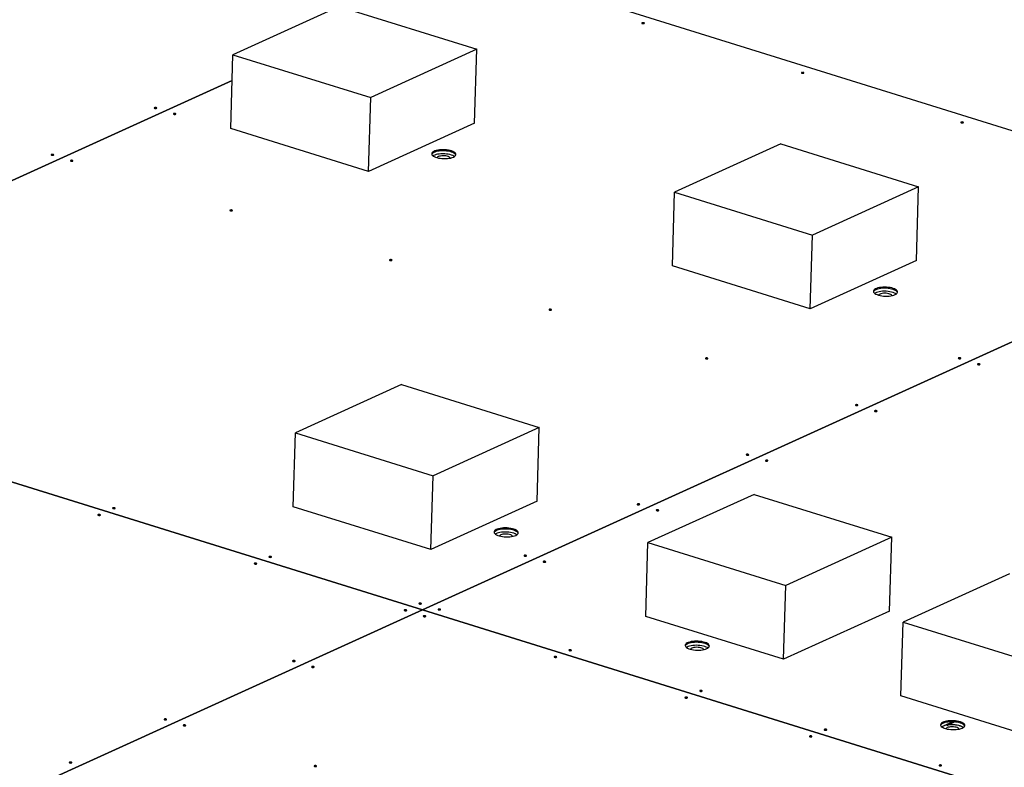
# Model space of a CAD drawing. Header units: millimetres. Extents: x 0 to 841, y 0 to 594.
# Tile 44 of 155: x 420 to 451, y 112 to 136. Entities that reach past the tile are written whole.
import ezdxf

# ---------------------------------------------------------------- set-up
doc = ezdxf.new("R2010")
doc.units = ezdxf.units.MM
doc.layers.add('TRAIT-FORT', color=4, linetype='Continuous', lineweight=25)

msp = doc.modelspace()

# ---------------------------------------------------------------- linework, layer by layer
at = {"layer": 'TRAIT-FORT', "color": 4, "linetype": 'Continuous', "lineweight": 25}
for p, q in [((434.67299, 137.31752), (459.61395, 129.56001)), ((430.18332, 136.06649), (426.89007, 134.57021)), ((430.18332, 136.06649), (434.45686, 134.73727)), ((434.45686, 134.73727), (431.1636, 133.24099)), ((434.38835, 132.45033), (434.45686, 134.73727)), ((426.82155, 132.28327), (426.89007, 134.57021)), ((426.89007, 134.57021), (431.1636, 133.24099)), ((426.86611, 133.77065), (416.68459, 129.14471)), ((416.68479, 129.14465), (426.86611, 133.77049)), ((431.09509, 130.95405), (431.1636, 133.24099)), ((431.09509, 130.95405), (426.82155, 132.28327)), ((434.38835, 132.45033), (431.09509, 130.95405)), ((443.88373, 131.80522), (440.59048, 130.30894)), ((443.88373, 131.80522), (448.15727, 130.476)), ((448.15727, 130.476), (444.86401, 128.97972)), ((448.08876, 128.18906), (448.15727, 130.476)), ((440.52196, 128.022), (440.59048, 130.30894)), ((440.59048, 130.30894), (444.86401, 128.97972)), ((459.61395, 129.56001), (432.76652, 117.36198)), ((432.76671, 117.36192), (459.61414, 129.55995)), ((444.7955, 126.69278), (444.86401, 128.97972)), ((444.7955, 126.69278), (440.52196, 128.022)), ((448.08876, 128.18906), (444.7955, 126.69278)), ((407.82541, 125.11942), (432.76636, 117.36191)), ((432.76652, 117.36198), (407.82556, 125.11949)), ((432.11988, 124.34385), (428.82662, 122.84757)), ((432.11988, 124.34385), (436.3934, 123.01463)), ((428.7581, 120.56063), (428.82662, 122.84757)), ((428.82662, 122.84757), (433.10014, 121.51835)), ((436.3934, 123.01463), (433.10014, 121.51835)), ((436.32489, 120.72769), (436.3934, 123.01463)), ((433.03163, 119.23141), (433.10014, 121.51835)), ((443.05507, 120.94265), (439.76181, 119.44637)), ((443.05507, 120.94265), (447.3286, 119.61344)), ((436.32489, 120.72769), (433.03163, 119.23141)), ((433.03163, 119.23141), (428.7581, 120.56063)), ((439.6933, 117.15943), (439.76181, 119.44637)), ((439.76181, 119.44637), (444.03533, 118.11716)), ((447.3286, 119.61344), (444.03533, 118.11716)), ((447.26009, 117.3265), (447.3286, 119.61344)), ((450.97354, 118.4797), (447.68027, 116.98342)), ((443.96682, 115.83022), (444.03533, 118.11716)), ((432.76636, 117.36191), (414.91908, 109.25306)), ((414.91928, 109.253), (432.76656, 117.36185)), ((432.76636, 117.36176), (432.76636, 117.36191)), ((432.76652, 117.36198), (432.76651, 117.36183)), ((432.76656, 117.36185), (457.01471, 109.81983)), ((432.76671, 117.3618), (432.76671, 117.36192)), ((457.01486, 109.8199), (432.76671, 117.36192)), ((447.26009, 117.3265), (443.96682, 115.83022)), ((443.96682, 115.83022), (439.6933, 117.15943)), ((447.61176, 114.69648), (447.68027, 116.98342)), ((447.68027, 116.98342), (451.95379, 115.6542)), ((451.88528, 113.36727), (447.61176, 114.69648)), ((448.89112, 113.74185), (448.8786, 113.73615)), ((449.2227, 113.8925), (448.94023, 113.76416)), ((449.06264, 113.79243), (449.27575, 113.88925))]:
    msp.add_line(p, q, dxfattribs=at)
at = {"layer": 'TRAIT-FORT', "color": 4, "linetype": 'Continuous', "lineweight": 25, "flags": 128}
for points in [[(439.64494, 135.53756), (439.65187, 135.54256), (439.65292, 135.54829), (439.64793, 135.55389), (439.63767, 135.5585), (439.62369, 135.56143), (439.60813, 135.56222), (439.59335, 135.56076), (439.58159, 135.55727), (439.57467, 135.55227), (439.57361, 135.54654), (439.5786, 135.54094), (439.58886, 135.53633), (439.60284, 135.5334), (439.6184, 135.53261), (439.63319, 135.53407), (439.64494, 135.53756)], [(444.59358, 133.99836), (444.60051, 134.00336), (444.60156, 134.00909), (444.59658, 134.01469), (444.58631, 134.0193), (444.57234, 134.02223), (444.55677, 134.02302), (444.54199, 134.02156), (444.53024, 134.01807), (444.52331, 134.01307), (444.52225, 134.00734), (444.52724, 134.00174), (444.5375, 133.99713), (444.55148, 133.9942), (444.56704, 133.99341), (444.58183, 133.99487), (444.59358, 133.99836)], [(424.52016, 132.90779), (424.52709, 132.91278), (424.52814, 132.91851), (424.52316, 132.92411), (424.5129, 132.92873), (424.49892, 132.93165), (424.48335, 132.93244), (424.46857, 132.93098), (424.45682, 132.92749), (424.44989, 132.92249), (424.44884, 132.91676), (424.45382, 132.91116), (424.46408, 132.90655), (424.47806, 132.90362), (424.49363, 132.90283), (424.50841, 132.90429), (424.52016, 132.90779)], [(425.114, 132.72308), (425.12093, 132.72808), (425.12198, 132.73381), (425.117, 132.73941), (425.10673, 132.74402), (425.09275, 132.74695), (425.07719, 132.74774), (425.06241, 132.74628), (425.05065, 132.74278), (425.04373, 132.73779), (425.04267, 132.73206), (425.04766, 132.72646), (425.05792, 132.72184), (425.0719, 132.71892), (425.08746, 132.71813), (425.10225, 132.71959), (425.114, 132.72308)], [(449.54222, 132.45916), (449.54915, 132.46416), (449.5502, 132.46989), (449.54522, 132.47549), (449.53496, 132.4801), (449.52098, 132.48303), (449.50541, 132.48382), (449.49063, 132.48236), (449.47888, 132.47887), (449.47195, 132.47387), (449.4709, 132.46814), (449.47588, 132.46254), (449.48614, 132.45793), (449.50012, 132.455), (449.51569, 132.45421), (449.53047, 132.45567), (449.54222, 132.45916)], [(421.32606, 131.45656), (421.33299, 131.46155), (421.33404, 131.46729), (421.32906, 131.47288), (421.3188, 131.4775), (421.30482, 131.48042), (421.28925, 131.48122), (421.27447, 131.47975), (421.26272, 131.47626), (421.25579, 131.47127), (421.25474, 131.46553), (421.25972, 131.45993), (421.26998, 131.45532), (421.28396, 131.45239), (421.29953, 131.4516), (421.31431, 131.45306), (421.32606, 131.45656)], [(433.72832, 131.39439), (433.75977, 131.41134), (433.78352, 131.43006), (433.79902, 131.45011), (433.8059, 131.47101), (433.804, 131.49229), (433.79337, 131.51343), (433.77426, 131.53395), (433.74711, 131.55336), (433.71256, 131.57121), (433.67142, 131.58709), (433.62465, 131.6006), (433.57336, 131.61145), (433.51873, 131.61938), (433.46206, 131.6242), (433.40467, 131.62579), (433.34791, 131.62413), (433.29311, 131.61925), (433.24154, 131.61126), (433.19443, 131.60035), (433.15287, 131.58678), (433.11784, 131.57086), (433.09016, 131.55297), (433.07047, 131.53353), (433.05925, 131.513), (433.05675, 131.49184), (433.06303, 131.47057), (433.07795, 131.44968), (433.10115, 131.42965), (433.13209, 131.41097), (433.17004, 131.39406), (433.21413, 131.37932), (433.2633, 131.3671), (433.31642, 131.35768), (433.37223, 131.35129), (433.42943, 131.34807), (433.48667, 131.34811), (433.54262, 131.35139), (433.59596, 131.35785), (433.64544, 131.36732), (433.68991, 131.3796), (433.72832, 131.39439)], [(433.80274, 131.45819), (433.79233, 131.47861), (433.77322, 131.49912), (433.74607, 131.51854), (433.71151, 131.53639), (433.67037, 131.55226), (433.62361, 131.56578), (433.57231, 131.57663), (433.51769, 131.58455), (433.46102, 131.58937), (433.40363, 131.59097), (433.34687, 131.5893), (433.29206, 131.58442), (433.2405, 131.57643), (433.19338, 131.56552), (433.15182, 131.55195), (433.11679, 131.53604), (433.08911, 131.51815), (433.06943, 131.49871), (433.05902, 131.48047)], [(433.76218, 131.41292), (433.74328, 131.42567), (433.70873, 131.44352), (433.66759, 131.45939), (433.62083, 131.47291), (433.56953, 131.48376), (433.51491, 131.49168), (433.45824, 131.4965), (433.40085, 131.4981), (433.34409, 131.49643), (433.28928, 131.49155), (433.23772, 131.48356), (433.1906, 131.47265), (433.14904, 131.45908), (433.11401, 131.44316), (433.09679, 131.43286)], [(433.76218, 131.41292), (433.74328, 131.42567), (433.70873, 131.44352), (433.66759, 131.45939), (433.62083, 131.47291), (433.56953, 131.48376), (433.51491, 131.49168), (433.45824, 131.4965), (433.40085, 131.4981), (433.34409, 131.49643), (433.28928, 131.49155), (433.23772, 131.48356), (433.1906, 131.47265), (433.14904, 131.45908), (433.11401, 131.44316), (433.09679, 131.43286)], [(433.6338, 131.36447), (433.63243, 131.36763), (433.62015, 131.38341), (433.59945, 131.39812), (433.57125, 131.41112), (433.53676, 131.42185), (433.4975, 131.42983), (433.45519, 131.43472), (433.41166, 131.4363), (433.36884, 131.4345), (433.32858, 131.42941), (433.29265, 131.42124), (433.26261, 131.41035), (433.23979, 131.39722), (433.22517, 131.38242), (433.22205, 131.3768)], [(421.9199, 131.27185), (421.92683, 131.27685), (421.92788, 131.28258), (421.9229, 131.28818), (421.91263, 131.29279), (421.89866, 131.29572), (421.88309, 131.29651), (421.86831, 131.29505), (421.85656, 131.29156), (421.84963, 131.28656), (421.84857, 131.28083), (421.85356, 131.27523), (421.86382, 131.27062), (421.8778, 131.26769), (421.89336, 131.2669), (421.90815, 131.26836), (421.9199, 131.27185)], [(426.86854, 129.73265), (426.87547, 129.73765), (426.87652, 129.74338), (426.87154, 129.74898), (426.86128, 129.75359), (426.8473, 129.75652), (426.83173, 129.75731), (426.81695, 129.75585), (426.8052, 129.75236), (426.79827, 129.74736), (426.79722, 129.74163), (426.8022, 129.73603), (426.81246, 129.73142), (426.82644, 129.72849), (426.84201, 129.7277), (426.85679, 129.72916), (426.86854, 129.73265)], [(431.81718, 128.19345), (431.82411, 128.19845), (431.82516, 128.20418), (431.82018, 128.20978), (431.80992, 128.21439), (431.79594, 128.21732), (431.78037, 128.21811), (431.76559, 128.21665), (431.75384, 128.21316), (431.74691, 128.20816), (431.74586, 128.20243), (431.75084, 128.19683), (431.7611, 128.19222), (431.77508, 128.18929), (431.79065, 128.1885), (431.80543, 128.18996), (431.81718, 128.19345)], [(447.42718, 127.13357), (447.45862, 127.15052), (447.48238, 127.16924), (447.49787, 127.18928), (447.50476, 127.21019), (447.50286, 127.23147), (447.49223, 127.25261), (447.47312, 127.27313), (447.44597, 127.29254), (447.41142, 127.31039), (447.37028, 127.32626), (447.32351, 127.33978), (447.27221, 127.35063), (447.21759, 127.35856), (447.16092, 127.36338), (447.10353, 127.36497), (447.04677, 127.36331), (446.99196, 127.35843), (446.9404, 127.35044), (446.89329, 127.33953), (446.85173, 127.32596), (446.81669, 127.31004), (446.78901, 127.29215), (446.76933, 127.27271), (446.75811, 127.25217), (446.75561, 127.23102), (446.76189, 127.20975), (446.7768, 127.18886), (446.8, 127.16883), (446.83095, 127.15014), (446.8689, 127.13323), (446.91299, 127.1185), (446.96216, 127.10628), (447.01528, 127.09686), (447.07109, 127.09047), (447.12828, 127.08725), (447.18553, 127.08729), (447.24148, 127.09057), (447.29482, 127.09703), (447.3443, 127.1065), (447.38877, 127.11878), (447.42718, 127.13357)], [(447.5016, 127.19736), (447.49119, 127.21778), (447.47207, 127.2383), (447.44492, 127.25772), (447.41037, 127.27557), (447.36923, 127.29144), (447.32247, 127.30496), (447.27117, 127.31581), (447.21655, 127.32373), (447.15988, 127.32855), (447.10249, 127.33015), (447.04573, 127.32848), (446.99092, 127.3236), (446.93936, 127.31561), (446.89224, 127.3047), (446.85068, 127.29113), (446.81565, 127.27521), (446.78797, 127.25733), (446.76829, 127.23789), (446.75787, 127.21964)], [(447.46104, 127.1521), (447.44214, 127.16484), (447.40759, 127.1827), (447.36645, 127.19857), (447.31968, 127.21209), (447.26839, 127.22294), (447.21377, 127.23086), (447.15709, 127.23568), (447.09971, 127.23728), (447.04294, 127.23561), (446.98814, 127.23073), (446.93657, 127.22274), (446.88946, 127.21183), (446.8479, 127.19826), (446.81287, 127.18234), (446.79565, 127.17204)], [(447.46104, 127.1521), (447.44214, 127.16484), (447.40759, 127.1827), (447.36645, 127.19857), (447.31968, 127.21209), (447.26839, 127.22294), (447.21377, 127.23086), (447.15709, 127.23568), (447.09971, 127.23728), (447.04294, 127.23561), (446.98814, 127.23073), (446.93657, 127.22274), (446.88946, 127.21183), (446.8479, 127.19826), (446.81287, 127.18234), (446.79565, 127.17204)], [(447.32906, 127.11079), (447.31901, 127.12259), (447.29831, 127.1373), (447.2701, 127.1503), (447.23562, 127.16103), (447.19636, 127.16901), (447.15404, 127.1739), (447.11052, 127.17548), (447.0677, 127.17368), (447.02744, 127.16859), (446.9915, 127.16042), (446.96147, 127.14953), (446.93864, 127.1364), (446.92493, 127.1229)], [(436.76583, 126.65425), (436.77275, 126.65925), (436.77381, 126.66498), (436.76882, 126.67058), (436.75856, 126.67519), (436.74458, 126.67812), (436.72902, 126.67891), (436.71423, 126.67745), (436.70248, 126.67396), (436.69555, 126.66896), (436.6945, 126.66323), (436.69948, 126.65763), (436.70975, 126.65302), (436.72372, 126.65009), (436.73929, 126.6493), (436.75407, 126.65076), (436.76583, 126.65425)], [(441.61549, 125.14584), (441.62242, 125.15083), (441.62348, 125.15657), (441.61849, 125.16216), (441.60823, 125.16678), (441.59425, 125.1697), (441.57869, 125.1705), (441.5639, 125.16903), (441.55215, 125.16554), (441.54522, 125.16055), (441.54417, 125.15481), (441.54915, 125.14921), (441.55942, 125.1446), (441.57339, 125.14167), (441.58896, 125.14088), (441.60374, 125.14234), (441.61549, 125.14584)], [(449.46132, 125.15022), (449.46825, 125.15521), (449.4693, 125.16094), (449.46431, 125.16654), (449.45405, 125.17116), (449.44007, 125.17408), (449.42451, 125.17488), (449.40973, 125.17341), (449.39797, 125.16992), (449.39105, 125.16493), (449.38999, 125.15919), (449.39498, 125.15359), (449.40524, 125.14898), (449.41922, 125.14605), (449.43478, 125.14526), (449.44957, 125.14672), (449.46132, 125.15022)], [(450.05515, 124.96551), (450.06208, 124.97051), (450.06314, 124.97624), (450.05815, 124.98184), (450.04789, 124.98645), (450.03391, 124.98938), (450.01835, 124.99017), (450.00356, 124.98871), (449.99181, 124.98522), (449.98488, 124.98022), (449.98383, 124.97449), (449.98881, 124.96889), (449.99908, 124.96428), (450.01305, 124.96135), (450.02862, 124.96056), (450.0434, 124.96202), (450.05515, 124.96551)], [(446.26722, 123.69899), (446.27415, 123.70398), (446.2752, 123.70972), (446.27022, 123.71532), (446.25995, 123.71993), (446.24598, 123.72286), (446.23041, 123.72365), (446.21563, 123.72219), (446.20388, 123.71869), (446.19695, 123.7137), (446.19589, 123.70797), (446.20088, 123.70237), (446.21114, 123.69775), (446.22512, 123.69483), (446.24068, 123.69403), (446.25547, 123.6955), (446.26722, 123.69899)], [(446.86106, 123.51429), (446.86798, 123.51928), (446.86904, 123.52501), (446.86405, 123.53061), (446.85379, 123.53523), (446.83981, 123.53815), (446.82425, 123.53894), (446.80946, 123.53748), (446.79771, 123.53399), (446.79078, 123.52899), (446.78973, 123.52326), (446.79471, 123.51766), (446.80498, 123.51305), (446.81896, 123.51012), (446.83452, 123.50933), (446.8493, 123.51079), (446.86106, 123.51429)], [(442.88293, 122.16135), (442.88986, 122.16635), (442.89092, 122.17208), (442.88593, 122.17768), (442.87567, 122.18229), (442.86169, 122.18522), (442.84613, 122.18601), (442.83134, 122.18455), (442.81959, 122.18106), (442.81266, 122.17606), (442.81161, 122.17033), (442.81659, 122.16473), (442.82686, 122.16012), (442.84083, 122.15719), (442.8564, 122.1564), (442.87118, 122.15786), (442.88293, 122.16135)], [(443.47677, 121.97665), (443.4837, 121.98164), (443.48475, 121.98738), (443.47977, 121.99298), (443.46951, 121.99759), (443.45553, 122.00052), (443.43996, 122.00131), (443.42518, 121.99985), (443.41343, 121.99635), (443.4065, 121.99136), (443.40545, 121.98563), (443.41043, 121.98003), (443.42069, 121.97541), (443.43467, 121.97249), (443.45024, 121.97169), (443.46502, 121.97316), (443.47677, 121.97665)], [(439.49865, 120.62372), (439.50558, 120.62871), (439.50663, 120.63444), (439.50165, 120.64004), (439.49139, 120.64466), (439.47741, 120.64758), (439.46184, 120.64837), (439.44706, 120.64691), (439.43531, 120.64342), (439.42838, 120.63843), (439.42733, 120.63269), (439.43231, 120.62709), (439.44257, 120.62248), (439.45655, 120.61955), (439.47212, 120.61876), (439.4869, 120.62022), (439.49865, 120.62372)], [(423.22869, 120.50371), (423.23562, 120.5087), (423.23667, 120.51443), (423.23169, 120.52003), (423.22143, 120.52465), (423.20745, 120.52757), (423.19188, 120.52836), (423.1771, 120.5269), (423.16535, 120.52341), (423.15842, 120.51842), (423.15737, 120.51268), (423.16235, 120.50708), (423.17261, 120.50247), (423.18659, 120.49954), (423.20216, 120.49875), (423.21694, 120.50021), (423.22869, 120.50371)], [(440.09249, 120.43901), (440.09942, 120.44401), (440.10047, 120.44974), (440.09549, 120.45534), (440.08522, 120.45995), (440.07125, 120.46288), (440.05568, 120.46367), (440.0409, 120.46221), (440.02915, 120.45871), (440.02222, 120.45372), (440.02116, 120.44799), (440.02615, 120.44239), (440.03641, 120.43777), (440.05039, 120.43485), (440.06595, 120.43406), (440.08074, 120.43552), (440.09249, 120.43901)], [(422.77106, 120.29579), (422.77799, 120.30078), (422.77905, 120.30651), (422.77406, 120.31211), (422.7638, 120.31673), (422.74982, 120.31965), (422.73426, 120.32044), (422.71947, 120.31898), (422.70772, 120.31549), (422.70079, 120.31049), (422.69974, 120.30476), (422.70472, 120.29916), (422.71499, 120.29455), (422.72896, 120.29162), (422.74453, 120.29083), (422.75931, 120.29229), (422.77106, 120.29579)], [(435.66283, 119.67204), (435.69428, 119.68899), (435.71803, 119.70771), (435.73353, 119.72776), (435.74041, 119.74866), (435.73851, 119.76994), (435.72789, 119.79108), (435.70877, 119.8116), (435.68162, 119.83101), (435.64707, 119.84887), (435.60593, 119.86474), (435.55916, 119.87826), (435.50787, 119.88911), (435.45324, 119.89703), (435.39657, 119.90185), (435.33919, 119.90345), (435.28242, 119.90178), (435.22762, 119.8969), (435.17605, 119.88891), (435.12894, 119.878), (435.08738, 119.86443), (435.05235, 119.84851), (435.02467, 119.83062), (435.00498, 119.81118), (434.99376, 119.79065), (434.99126, 119.76949), (434.99754, 119.74822), (435.01246, 119.72733), (435.03566, 119.7073), (435.0666, 119.68862), (435.10456, 119.67171), (435.14864, 119.65697), (435.19781, 119.64475), (435.25093, 119.63533), (435.30674, 119.62894), (435.36394, 119.62572), (435.42118, 119.62576), (435.47713, 119.62904), (435.53047, 119.6355), (435.57996, 119.64497), (435.62442, 119.65725), (435.66283, 119.67204)], [(435.73725, 119.73584), (435.72684, 119.75626), (435.70773, 119.77678), (435.68058, 119.79619), (435.64603, 119.81404), (435.60489, 119.82991), (435.55812, 119.84343), (435.50682, 119.85428), (435.4522, 119.86221), (435.39553, 119.86702), (435.33814, 119.86862), (435.28138, 119.86696), (435.22657, 119.86207), (435.17501, 119.85408), (435.1279, 119.84317), (435.08634, 119.8296), (435.05131, 119.81369), (435.02362, 119.7958), (435.00394, 119.77636), (434.99353, 119.75812)], [(435.69669, 119.69057), (435.6778, 119.70332), (435.64324, 119.72117), (435.6021, 119.73704), (435.55534, 119.75056), (435.50404, 119.76141), (435.44942, 119.76934), (435.39275, 119.77415), (435.33536, 119.77575), (435.2786, 119.77409), (435.22379, 119.7692), (435.17223, 119.76121), (435.12511, 119.7503), (435.08355, 119.73673), (435.04852, 119.72082), (435.03131, 119.71051)], [(435.69669, 119.69057), (435.6778, 119.70332), (435.64324, 119.72117), (435.6021, 119.73704), (435.55534, 119.75056), (435.50404, 119.76141), (435.44942, 119.76934), (435.39275, 119.77415), (435.33536, 119.77575), (435.2786, 119.77409), (435.22379, 119.7692), (435.17223, 119.76121), (435.12511, 119.7503), (435.08355, 119.73673), (435.04852, 119.72082), (435.03131, 119.71051)], [(435.56956, 119.63804), (435.56694, 119.64528), (435.55466, 119.66106), (435.53397, 119.67577), (435.50576, 119.68877), (435.47127, 119.6995), (435.43201, 119.70748), (435.3897, 119.71237), (435.34618, 119.71395), (435.30335, 119.71215), (435.26309, 119.70706), (435.22716, 119.69889), (435.19712, 119.688), (435.1743, 119.67487), (435.15968, 119.66007), (435.15507, 119.65046)], [(427.62073, 118.78737), (427.62766, 118.79236), (427.62871, 118.7981), (427.62373, 118.8037), (427.61347, 118.80831), (427.59949, 118.81124), (427.58392, 118.81203), (427.56914, 118.81057), (427.55739, 118.80707), (427.55046, 118.80208), (427.54941, 118.79635), (427.55439, 118.79075), (427.56465, 118.78613), (427.57863, 118.78321), (427.5942, 118.78241), (427.60898, 118.78388), (427.62073, 118.78737)], [(428.07836, 118.99529), (428.08529, 119.00028), (428.08634, 119.00602), (428.08136, 119.01162), (428.07109, 119.01623), (428.05712, 119.01916), (428.04155, 119.01995), (428.02677, 119.01849), (428.01502, 119.01499), (428.00809, 119.01), (428.00703, 119.00427), (428.01202, 118.99867), (428.02228, 118.99405), (428.03626, 118.99113), (428.05182, 118.99034), (428.06661, 118.9918), (428.07836, 118.99529)], [(435.99018, 119.02966), (435.99711, 119.03465), (435.99816, 119.04038), (435.99318, 119.04598), (435.98292, 119.0506), (435.96894, 119.05352), (435.95337, 119.05431), (435.93859, 119.05285), (435.92684, 119.04936), (435.91991, 119.04436), (435.91886, 119.03863), (435.92384, 119.03303), (435.9341, 119.02842), (435.94808, 119.02549), (435.96365, 119.0247), (435.97843, 119.02616), (435.99018, 119.02966)], [(436.58402, 118.84495), (436.59095, 118.84995), (436.592, 118.85568), (436.58701, 118.86128), (436.57675, 118.86589), (436.56277, 118.86882), (436.54721, 118.86961), (436.53243, 118.86815), (436.52067, 118.86465), (436.51374, 118.85966), (436.51269, 118.85393), (436.51768, 118.84833), (436.52794, 118.84371), (436.54192, 118.84079), (436.55748, 118.84), (436.57227, 118.84146), (436.58402, 118.84495)], [(432.27246, 117.34052), (432.27939, 117.34552), (432.28044, 117.35125), (432.27545, 117.35685), (432.26519, 117.36146), (432.25121, 117.36439), (432.23565, 117.36518), (432.22086, 117.36372), (432.20911, 117.36022), (432.20218, 117.35523), (432.20113, 117.3495), (432.20612, 117.3439), (432.21638, 117.33928), (432.23036, 117.33636), (432.24592, 117.33557), (432.26071, 117.33703), (432.27246, 117.34052)], [(432.73008, 117.54844), (432.73701, 117.55344), (432.73806, 117.55917), (432.73308, 117.56477), (432.72282, 117.56938), (432.70884, 117.57231), (432.69327, 117.5731), (432.67849, 117.57164), (432.66674, 117.56814), (432.65981, 117.56315), (432.65876, 117.55742), (432.66374, 117.55182), (432.67401, 117.5472), (432.68798, 117.54428), (432.70355, 117.54349), (432.71833, 117.54495), (432.73008, 117.54844)], [(433.32392, 117.36374), (433.33085, 117.36873), (433.3319, 117.37447), (433.32692, 117.38007), (433.31666, 117.38468), (433.30268, 117.3876), (433.28711, 117.3884), (433.27233, 117.38693), (433.26058, 117.38344), (433.25365, 117.37845), (433.2526, 117.37271), (433.25758, 117.36711), (433.26784, 117.3625), (433.28182, 117.35958), (433.29739, 117.35878), (433.31217, 117.36025), (433.32392, 117.36374)], [(432.86629, 117.15582), (432.87322, 117.16081), (432.87428, 117.16654), (432.86929, 117.17214), (432.85903, 117.17676), (432.84505, 117.17968), (432.82949, 117.18048), (432.8147, 117.17901), (432.80295, 117.17552), (432.79602, 117.17053), (432.79497, 117.16479), (432.79995, 117.15919), (432.81022, 117.15458), (432.82419, 117.15165), (432.83976, 117.15086), (432.85454, 117.15232), (432.86629, 117.15582)], [(441.59106, 116.1601), (441.62251, 116.17705), (441.64626, 116.19577), (441.66176, 116.21582), (441.66864, 116.23672), (441.66674, 116.258), (441.65611, 116.27914), (441.637, 116.29966), (441.60985, 116.31908), (441.5753, 116.33693), (441.53416, 116.3528), (441.48739, 116.36632), (441.4361, 116.37717), (441.38147, 116.38509), (441.3248, 116.38991), (441.26741, 116.39151), (441.21065, 116.38984), (441.15585, 116.38496), (441.10428, 116.37697), (441.05717, 116.36606), (441.01561, 116.35249), (440.98058, 116.33657), (440.9529, 116.31869), (440.93321, 116.29925), (440.92199, 116.27871), (440.91949, 116.25756), (440.92577, 116.23628), (440.94069, 116.21539), (440.96389, 116.19537), (440.99483, 116.17668), (441.03278, 116.15977), (441.07687, 116.14503), (441.12604, 116.13281), (441.17916, 116.12339), (441.23497, 116.117), (441.29217, 116.11379), (441.34941, 116.11382), (441.40536, 116.1171), (441.4587, 116.12356), (441.50818, 116.13304), (441.55265, 116.14531), (441.59106, 116.1601)], [(437.38181, 116.1016), (437.38874, 116.10659), (437.38979, 116.11232), (437.3848, 116.11792), (437.37454, 116.12254), (437.36056, 116.12546), (437.345, 116.12625), (437.33022, 116.12479), (437.31846, 116.1213), (437.31153, 116.1163), (437.31048, 116.11057), (437.31547, 116.10497), (437.32573, 116.10036), (437.33971, 116.09743), (437.35527, 116.09664), (437.37006, 116.0981), (437.38181, 116.1016)], [(441.66548, 116.2239), (441.65507, 116.24432), (441.63596, 116.26484), (441.60881, 116.28425), (441.57426, 116.3021), (441.53311, 116.31797), (441.48635, 116.33149), (441.43505, 116.34234), (441.38043, 116.35027), (441.32376, 116.35509), (441.26637, 116.35668), (441.20961, 116.35502), (441.1548, 116.35013), (441.10324, 116.34214), (441.05612, 116.33124), (441.01456, 116.31766), (440.97953, 116.30175), (440.95185, 116.28386), (440.93217, 116.26442), (440.92176, 116.24618)], [(441.62492, 116.17864), (441.60602, 116.19138), (441.57147, 116.20923), (441.53033, 116.2251), (441.48357, 116.23862), (441.43227, 116.24947), (441.37765, 116.2574), (441.32098, 116.26222), (441.26359, 116.26381), (441.20683, 116.26215), (441.15202, 116.25726), (441.10046, 116.24927), (441.05334, 116.23837), (441.01178, 116.22479), (440.97675, 116.20888), (440.95954, 116.19857)], [(441.62492, 116.17864), (441.60602, 116.19138), (441.57147, 116.20923), (441.53033, 116.2251), (441.48357, 116.23862), (441.43227, 116.24947), (441.37765, 116.2574), (441.32098, 116.26222), (441.26359, 116.26381), (441.20683, 116.26215), (441.15202, 116.25726), (441.10046, 116.24927), (441.05334, 116.23837), (441.01178, 116.22479), (440.97675, 116.20888), (440.95954, 116.19857)], [(441.49548, 116.1327), (441.49517, 116.13335), (441.48289, 116.14912), (441.46219, 116.16383), (441.43399, 116.17683), (441.3995, 116.18756), (441.36024, 116.19554), (441.31793, 116.20043), (441.2744, 116.20201), (441.23158, 116.20021), (441.19132, 116.19512), (441.15539, 116.18695), (441.12535, 116.17606), (441.10253, 116.16293), (441.08791, 116.14814), (441.086, 116.14497)], [(428.80975, 115.76725), (428.81668, 115.77225), (428.81773, 115.77798), (428.81275, 115.78358), (428.80248, 115.78819), (428.78851, 115.79112), (428.77294, 115.79191), (428.75816, 115.79045), (428.74641, 115.78696), (428.73948, 115.78196), (428.73842, 115.77623), (428.74341, 115.77063), (428.75367, 115.76602), (428.76765, 115.76309), (428.78321, 115.7623), (428.798, 115.76376), (428.80975, 115.76725)], [(436.92418, 115.89367), (436.93111, 115.89867), (436.93216, 115.9044), (436.92718, 115.91), (436.91692, 115.91461), (436.90294, 115.91754), (436.88737, 115.91833), (436.87259, 115.91687), (436.86084, 115.91338), (436.85391, 115.90838), (436.85286, 115.90265), (436.85784, 115.89705), (436.8681, 115.89244), (436.88208, 115.88951), (436.89765, 115.88872), (436.91243, 115.89018), (436.92418, 115.89367)], [(429.40359, 115.58255), (429.41051, 115.58754), (429.41157, 115.59328), (429.40658, 115.59888), (429.39632, 115.60349), (429.38234, 115.60642), (429.36678, 115.60721), (429.35199, 115.60574), (429.34024, 115.60225), (429.33331, 115.59726), (429.33226, 115.59152), (429.33725, 115.58593), (429.34751, 115.58131), (429.36149, 115.57839), (429.37705, 115.57759), (429.39183, 115.57906), (429.40359, 115.58255)], [(441.43969, 114.83945), (441.44662, 114.84444), (441.44768, 114.85018), (441.44269, 114.85578), (441.43243, 114.86039), (441.41845, 114.86332), (441.40289, 114.86411), (441.3881, 114.86265), (441.37635, 114.85915), (441.36942, 114.85416), (441.36837, 114.84843), (441.37335, 114.84283), (441.38362, 114.83821), (441.39759, 114.83529), (441.41316, 114.8345), (441.42794, 114.83596), (441.43969, 114.83945)], [(440.98207, 114.63153), (440.989, 114.63652), (440.99005, 114.64226), (440.98506, 114.64786), (440.9748, 114.65247), (440.96082, 114.6554), (440.94526, 114.65619), (440.93048, 114.65473), (440.91872, 114.65123), (440.91179, 114.64624), (440.91074, 114.64051), (440.91573, 114.63491), (440.92599, 114.63029), (440.93997, 114.62737), (440.95553, 114.62657), (440.97032, 114.62804), (440.98207, 114.63153)], [(424.82675, 113.95759), (424.83368, 113.96259), (424.83474, 113.96832), (424.82975, 113.97392), (424.81949, 113.97853), (424.80551, 113.98146), (424.78995, 113.98225), (424.77516, 113.98079), (424.76341, 113.9773), (424.75648, 113.9723), (424.75543, 113.96657), (424.76041, 113.96097), (424.77068, 113.95636), (424.78465, 113.95343), (424.80022, 113.95264), (424.815, 113.9541), (424.82675, 113.95759)], [(449.51163, 113.69653), (449.54307, 113.71348), (449.56683, 113.7322), (449.58232, 113.75225), (449.58921, 113.77315), (449.58731, 113.79443), (449.57668, 113.81557), (449.55757, 113.83609), (449.53042, 113.8555), (449.49587, 113.87336), (449.45472, 113.88923), (449.40796, 113.90275), (449.35666, 113.9136), (449.30204, 113.92152), (449.24537, 113.92634), (449.18798, 113.92794), (449.13122, 113.92627), (449.07641, 113.92139), (449.02485, 113.9134), (448.97773, 113.90249), (448.93617, 113.88892), (448.90114, 113.873), (448.87346, 113.85511), (448.85378, 113.83567), (448.84256, 113.81514), (448.84006, 113.79398), (448.84634, 113.77271), (448.86125, 113.75182), (448.88445, 113.73179), (448.91539, 113.71311), (448.95335, 113.6962), (448.99743, 113.68146), (449.04661, 113.66924), (449.09972, 113.65982), (449.15554, 113.65343), (449.21273, 113.65021), (449.26998, 113.65025), (449.32592, 113.65353), (449.37927, 113.65999), (449.42875, 113.66946), (449.47322, 113.68174), (449.51163, 113.69653)], [(425.42059, 113.77289), (425.42752, 113.77788), (425.42857, 113.78362), (425.42359, 113.78922), (425.41333, 113.79383), (425.39935, 113.79676), (425.38378, 113.79755), (425.369, 113.79609), (425.35725, 113.79259), (425.35032, 113.7876), (425.34927, 113.78187), (425.35425, 113.77627), (425.36451, 113.77165), (425.37849, 113.76873), (425.39406, 113.76793), (425.40884, 113.7694), (425.42059, 113.77289)], [(445.29963, 113.63888), (445.30656, 113.64387), (445.30762, 113.6496), (445.30263, 113.6552), (445.29237, 113.65982), (445.27839, 113.66274), (445.26283, 113.66353), (445.24804, 113.66207), (445.23629, 113.65858), (445.22936, 113.65358), (445.22831, 113.64785), (445.23329, 113.64225), (445.24356, 113.63764), (445.25753, 113.63471), (445.2731, 113.63392), (445.28788, 113.63538), (445.29963, 113.63888)], [(449.58605, 113.76033), (449.57564, 113.78075), (449.55652, 113.80127), (449.52937, 113.82068), (449.49482, 113.83853), (449.45368, 113.8544), (449.40692, 113.86792), (449.35562, 113.87877), (449.301, 113.8867), (449.24433, 113.89151), (449.18694, 113.89311), (449.13017, 113.89145), (449.07537, 113.88656), (449.0238, 113.87857), (448.97669, 113.86766), (448.93513, 113.85409), (448.9001, 113.83818), (448.87242, 113.82029), (448.85274, 113.80085), (448.84232, 113.78261)], [(449.54549, 113.71506), (449.52659, 113.72781), (449.49204, 113.74566), (449.4509, 113.76153), (449.40413, 113.77505), (449.35284, 113.7859), (449.29821, 113.79383), (449.24154, 113.79864), (449.18415, 113.80024), (449.12739, 113.79858), (449.07259, 113.79369), (449.02102, 113.7857), (448.97391, 113.77479), (448.93235, 113.76122), (448.89732, 113.74531), (448.8801, 113.735)], [(449.41699, 113.6669), (449.41573, 113.66977), (449.40346, 113.68555), (449.38276, 113.70026), (449.35455, 113.71326), (449.32007, 113.72399), (449.28081, 113.73197), (449.23849, 113.73686), (449.19497, 113.73844), (449.15215, 113.73664), (449.11189, 113.73155), (449.07595, 113.72338), (449.04592, 113.71249), (449.02309, 113.69936), (449.00847, 113.68456), (449.00548, 113.67923)], [(449.54549, 113.71506), (449.52383, 113.72945), (449.48824, 113.74733), (449.446, 113.76314), (449.39813, 113.77651), (449.34577, 113.78712), (449.29019, 113.79471), (449.2327, 113.7991), (449.17469, 113.80019), (449.11754, 113.79795), (449.06264, 113.79243)], [(444.84201, 113.43095), (444.84894, 113.43595), (444.84999, 113.44168), (444.84501, 113.44728), (444.83474, 113.45189), (444.82077, 113.45482), (444.8052, 113.45561), (444.79042, 113.45415), (444.77867, 113.45066), (444.77174, 113.44566), (444.77068, 113.43993), (444.77567, 113.43433), (444.78593, 113.42972), (444.79991, 113.42679), (444.81547, 113.426), (444.83026, 113.42746), (444.84201, 113.43095)], [(421.88433, 112.62072), (421.89126, 112.62571), (421.89231, 112.63144), (421.88733, 112.63704), (421.87707, 112.64166), (421.86309, 112.64458), (421.84752, 112.64537), (421.83274, 112.64391), (421.82099, 112.64042), (421.81406, 112.63542), (421.81301, 112.62969), (421.81799, 112.62409), (421.82825, 112.61948), (421.84223, 112.61655), (421.8578, 112.61576), (421.87258, 112.61722), (421.88433, 112.62072)], [(429.47848, 112.51075), (429.48541, 112.51574), (429.48646, 112.52147), (429.48147, 112.52707), (429.47121, 112.53169), (429.45723, 112.53461), (429.44167, 112.5354), (429.42689, 112.53394), (429.41513, 112.53045), (429.40821, 112.52545), (429.40715, 112.51972), (429.41214, 112.51412), (429.4224, 112.50951), (429.43638, 112.50658), (429.45194, 112.50579), (429.46673, 112.50725), (429.47848, 112.51075)], [(448.86266, 112.53065), (448.86959, 112.53564), (448.87064, 112.54138), (448.86565, 112.54698), (448.85539, 112.55159), (448.84141, 112.55452), (448.82585, 112.55531), (448.81107, 112.55385), (448.79931, 112.55035), (448.79238, 112.54536), (448.79133, 112.53963), (448.79632, 112.53403), (448.80658, 112.52941), (448.82056, 112.52649), (448.83612, 112.5257), (448.85091, 112.52716), (448.86266, 112.53065)]]:
    msp.add_lwpolyline(points, dxfattribs=at)
at = {"layer": 'TRAIT-FORT', "color": 4, "linetype": 'Continuous', "lineweight": 25}
msp.add_open_spline([(449.03947, 113.78803), (449.04267, 113.78887), (449.05008, 113.79079), (449.05809, 113.79183), (449.06264, 113.79243)], degree=3, knots=[0, 0, 0, 0, 0.43256036, 1, 1, 1, 1], dxfattribs=at)

doc.saveas('drawing.dxf')
